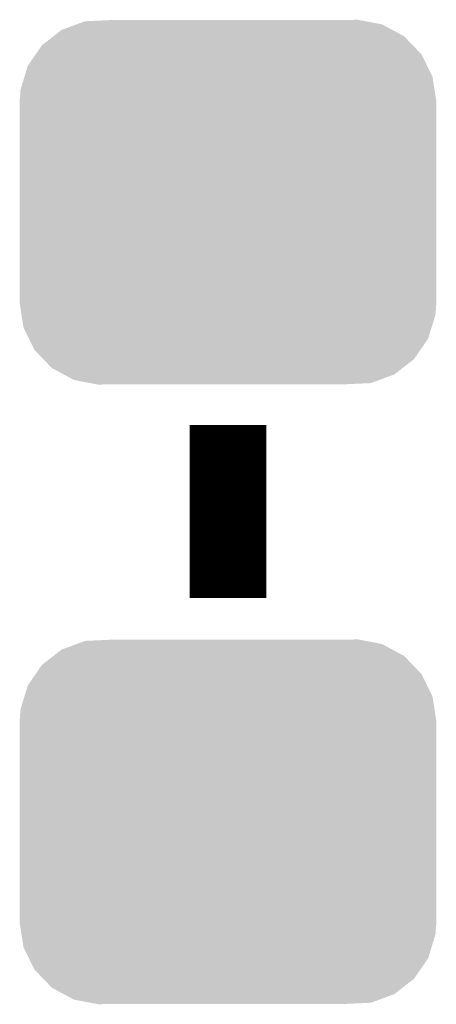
# Model space of a CAD drawing. Extents: x -1.3 to 24.2, y -3.9 to 39.2.
# Tile 23 of 43: x 10.1 to 11.2, y 15.8 to 18.4. Entities that reach past the tile are written whole.
import ezdxf

# ---------------------------------------------------------------- set-up
doc = ezdxf.new("R2010")
doc.units = 0
doc.layers.get('0').update_dxf_attribs({"linetype": 'CONTINUOUS'})
doc.layers.add('BOOST_10_CLICK_V101_GTO', color=14, linetype='CONTINUOUS')
doc.layers.add('BOOST_10_CLICK_V101_GTS', color=12, linetype='CONTINUOUS')

# ---------------------------------------------------------------- blocks, each defined once
blk = doc.blocks.new('CUSTOM_84')
for points in [[(-0.439856, 0.455582), (-0.400444, 0.470062), (0.434534, 0.455582), (0.407772, 0.470062)], [(-0.400444, 0.470062), (-0.377868, 0.478356), (0.407772, 0.470062), (0.364386, 0.478356)], [(-0.377868, 0.478356), (-0.311896, 0.48133), (0.364386, 0.478356), (0.348828, 0.48133)], [(0.311896, 0.48133), (0.342906, 0.482462), (0.348828, 0.48133), (0.342906, 0.482462)], [(-0.46173, 0.438634), (-0.439856, 0.455582), (0.465856, 0.438634), (0.434534, 0.455582)], [(-0.49206, 0.415132), (-0.46173, 0.438634), (0.488542, 0.415132), (0.465856, 0.438634)], [(-0.529594, 0.360796), (-0.50865, 0.391118), (0.52677, 0.360796), (0.51172, 0.391118)], [(-0.50865, 0.391118), (-0.49206, 0.415132), (0.51172, 0.391118), (0.488542, 0.415132)], [(-0.538434, 0.331962), (-0.529594, 0.360796), (0.541078, 0.331962), (0.52677, 0.360796)], [(-0.548948, 0.297656), (-0.538434, 0.331962), (0.54639, 0.297656), (0.541078, 0.331962)], [(-0.55118, 0.2667), (-0.548948, 0.297656), (0.55118, 0.2667), (0.54639, 0.297656)], [(-0.55118, 0.26543), (-0.55118, 0.2667), (0.55118, 0.26543), (0.55118, 0.2667)], [(-0.55118, -0.26543), (-0.55118, 0.26543), (0.55118, -0.26543), (0.55118, 0.26543)], [(-0.55118, -0.2667), (-0.55118, -0.26543), (0.55118, -0.2667), (0.55118, -0.26543)], [(-0.546388, -0.297652), (-0.55118, -0.2667), (0.54895, -0.297652), (0.55118, -0.2667)], [(-0.541078, -0.331962), (-0.546388, -0.297652), (0.538432, -0.331962), (0.54895, -0.297652)], [(-0.526772, -0.360792), (-0.541078, -0.331962), (0.529596, -0.360792), (0.538432, -0.331962)], [(-0.511724, -0.391118), (-0.526772, -0.360792), (0.508648, -0.391118), (0.529596, -0.360792)], [(-0.488544, -0.41513), (-0.511724, -0.391118), (0.492062, -0.41513), (0.508648, -0.391118)], [(-0.465858, -0.438634), (-0.488544, -0.41513), (0.461728, -0.438634), (0.492062, -0.41513)], [(-0.434542, -0.45558), (-0.465858, -0.438634), (0.439858, -0.45558), (0.461728, -0.438634)], [(-0.407776, -0.470064), (-0.434542, -0.45558), (0.400436, -0.470064), (0.439858, -0.45558)], [(-0.3644, -0.478356), (-0.407776, -0.470064), (0.377868, -0.478356), (0.400436, -0.470064)], [(-0.348842, -0.48133), (-0.3644, -0.478356), (0.311896, -0.48133), (0.377868, -0.478356)], [(-0.342912, -0.482464), (-0.348842, -0.48133), (-0.342912, -0.482464), (-0.311896, -0.48133)]]:
    blk.add_solid(points)

msp = doc.modelspace()

# ---------------------------------------------------------------- linework, layer by layer
at = {"layer": 'BOOST_10_CLICK_V101_GTO', "const_width": 0.2032}
msp.add_lwpolyline([(10.668, 16.87068), (10.668, 17.32788)], dxfattribs=at)

# ---------------------------------------------------------------- block references
at = {"layer": 'BOOST_10_CLICK_V101_GTS'}
for p in [(10.668, 17.91716), (10.668, 16.27886)]:
    msp.add_blockref('CUSTOM_84', p, dxfattribs=at)

doc.saveas('drawing.dxf')
